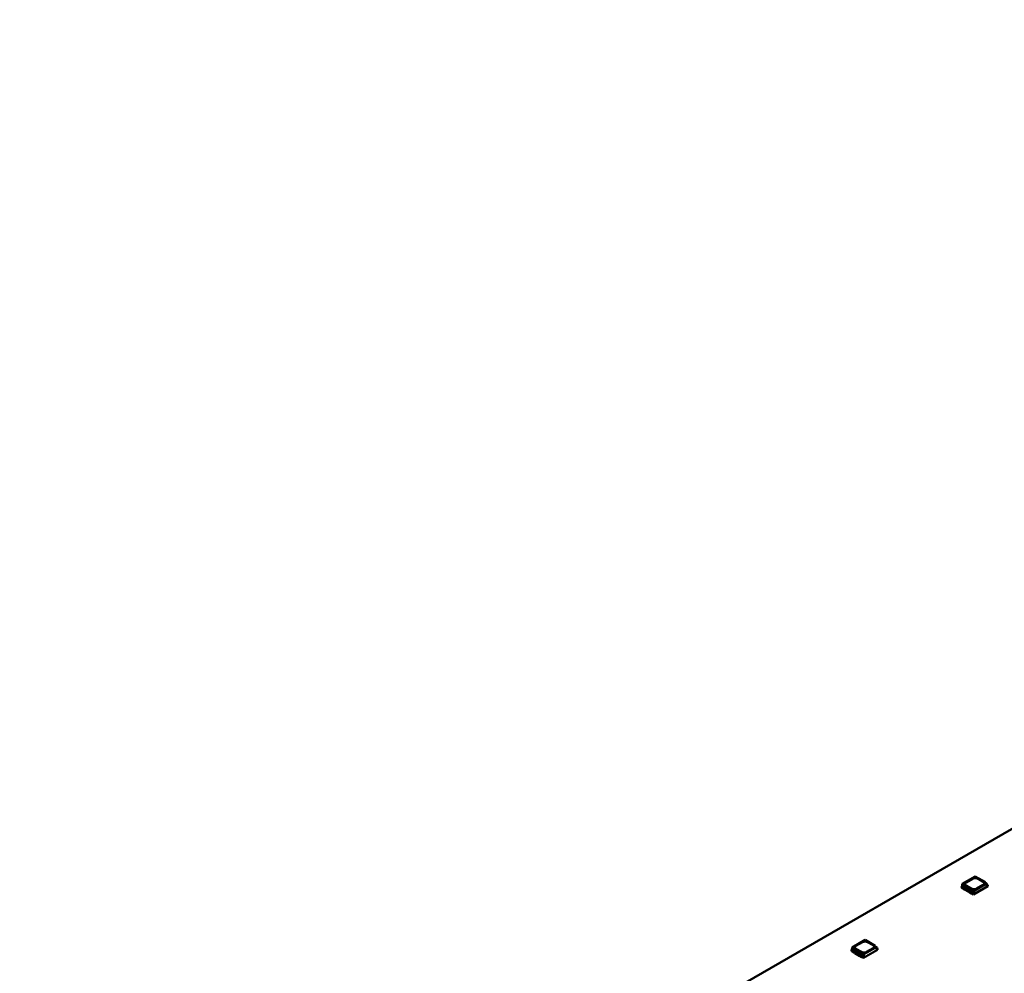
# Model space of a CAD drawing. Header units: millimetres. Extents: x 0 to 841, y 0 to 590.
# Tile 14 of 26: x 401 to 484, y 80 to 159. Entities that reach past the tile are written whole.
import ezdxf

# ---------------------------------------------------------------- set-up
doc = ezdxf.new("R2010")
doc.units = ezdxf.units.MM
doc.layers.add('Visible Edges(ISO)', color=7, linetype='Continuous', lineweight=50)
doc.layers.add('Visible Tangent Edges(ISO)', color=7, linetype='Continuous', lineweight=50)

msp = doc.modelspace()

# ---------------------------------------------------------------- linework, layer by layer
at = {"layer": 'Visible Edges(ISO)'}
for p, q in [((601.591, 159.474), (401.479, 44.238)), ((481.254, 87.979), (480.168, 87.354)), ((481.254, 87.979), (482.098, 87.492)), ((480.154, 87.162), (480.118, 87.141)), ((480.118, 87.043), (480.118, 87.141)), ((480.118, 87.141), (481.108, 86.571)), ((480.168, 87.354), (480.154, 87.162)), ((481.144, 86.592), (480.154, 87.162)), ((481.158, 86.784), (480.168, 87.354)), ((480.49, 87.478), (481.038, 87.794)), ((480.49, 87.474), (481.038, 87.789)), ((480.949, 86.969), (480.49, 87.234)), ((481.108, 86.473), (482.293, 87.155)), ((481.158, 86.784), (482.098, 87.325)), ((481.922, 87.285), (481.374, 86.969)), ((481.462, 87.794), (481.922, 87.529)), ((481.462, 87.789), (481.922, 87.525)), ((482.098, 87.325), (482.098, 87.492)), ((482.098, 87.418), (482.25, 87.331)), ((482.25, 87.331), (482.098, 87.243)), ((482.098, 87.243), (482.098, 87.325)), ((482.25, 87.331), (482.257, 87.233)), ((482.293, 87.253), (482.254, 87.276)), ((482.257, 87.233), (482.293, 87.253)), ((482.293, 87.155), (482.293, 87.253)), ((480.118, 87.043), (480.244, 86.971)), ((480.243, 86.968), (480.243, 86.971)), ((480.243, 86.968), (480.27, 86.921)), ((480.244, 87.008), (480.27, 86.962)), ((480.27, 86.962), (480.36, 86.91)), ((480.27, 86.921), (480.27, 86.962)), ((480.27, 86.921), (480.36, 86.869)), ((480.36, 86.91), (480.399, 86.909)), ((480.36, 86.869), (480.36, 86.91)), ((480.36, 86.869), (480.399, 86.869)), ((480.399, 86.909), (480.812, 86.672)), ((480.399, 86.869), (480.399, 86.909)), ((480.399, 86.869), (480.812, 86.631)), ((480.812, 86.672), (480.814, 86.649)), ((480.812, 86.631), (480.812, 86.672)), ((480.812, 86.631), (480.814, 86.608)), ((480.814, 86.649), (480.904, 86.597)), ((480.814, 86.608), (480.814, 86.649)), ((480.814, 86.608), (480.904, 86.556)), ((480.904, 86.597), (480.983, 86.582)), ((480.904, 86.556), (480.904, 86.597)), ((480.904, 86.556), (480.985, 86.541)), ((480.983, 86.545), (481.108, 86.473)), ((480.985, 86.541), (480.985, 86.544)), ((480.985, 86.541), (480.988, 86.542)), ((481.108, 86.571), (481.144, 86.592)), ((481.108, 86.473), (481.108, 86.571)), ((481.144, 86.592), (481.158, 86.784)), ((472.061, 82.685), (470.975, 82.06)), ((471.297, 82.184), (471.845, 82.5)), ((471.297, 82.18), (471.845, 82.496)), ((472.061, 82.685), (472.906, 82.199)), ((472.27, 82.5), (472.729, 82.235)), ((472.27, 82.496), (472.729, 82.231)), ((470.961, 81.868), (470.926, 81.848)), ((470.926, 81.75), (470.926, 81.848)), ((470.926, 81.848), (471.916, 81.278)), ((470.926, 81.75), (471.051, 81.677)), ((470.975, 82.06), (470.961, 81.868)), ((471.951, 81.298), (470.961, 81.868)), ((471.965, 81.49), (470.975, 82.06)), ((471.051, 81.714), (471.078, 81.669)), ((471.051, 81.675), (471.051, 81.678)), ((471.051, 81.675), (471.078, 81.628)), ((471.078, 81.669), (471.168, 81.617)), ((471.078, 81.628), (471.078, 81.669)), ((471.078, 81.628), (471.168, 81.576)), ((471.168, 81.617), (471.207, 81.616)), ((471.168, 81.576), (471.168, 81.617)), ((471.168, 81.576), (471.207, 81.575)), ((471.207, 81.616), (471.62, 81.378)), ((471.207, 81.575), (471.207, 81.616)), ((471.207, 81.575), (471.62, 81.337)), ((471.757, 81.675), (471.297, 81.94)), ((471.916, 81.18), (473.1, 81.862)), ((471.951, 81.298), (471.965, 81.49)), ((471.965, 81.49), (472.906, 82.032)), ((472.729, 81.991), (472.181, 81.675)), ((472.906, 82.032), (472.906, 82.199)), ((472.906, 82.124), (473.057, 82.037)), ((473.057, 82.037), (472.906, 81.95)), ((472.906, 81.95), (472.906, 82.032)), ((473.057, 82.037), (473.065, 81.939)), ((473.1, 81.96), (473.062, 81.982)), ((473.065, 81.939), (473.1, 81.96)), ((473.1, 81.862), (473.1, 81.96)), ((471.62, 81.378), (471.621, 81.355)), ((471.62, 81.337), (471.62, 81.378)), ((471.62, 81.337), (471.621, 81.315)), ((471.621, 81.355), (471.711, 81.304)), ((471.621, 81.315), (471.621, 81.355)), ((471.621, 81.315), (471.711, 81.263)), ((471.711, 81.304), (471.791, 81.289)), ((471.711, 81.263), (471.711, 81.304)), ((471.711, 81.263), (471.793, 81.247)), ((471.791, 81.252), (471.916, 81.18)), ((471.793, 81.247), (471.793, 81.25)), ((471.793, 81.247), (471.796, 81.249)), ((471.916, 81.278), (471.951, 81.298)), ((471.916, 81.18), (471.916, 81.278))]:
    msp.add_line(p, q, dxfattribs=at)
for centre, major_axis, start_param, end_param in [((480.702, 87.356), (-0.3, 0), 5.497787, 7.068583), ((480.702, 87.352), (-0.3, 0), 5.497787, 6.271354), ((481.25, 87.671), (0.3, 0), 0.785398, 2.356194), ((481.25, 87.667), (0.3, 0), 0.785398, 2.356194), ((481.709, 87.407), (0.3, 0), 5.497787, 7.068583), ((481.709, 87.403), (0.3, 0), 0.011831, 0.785398), ((481.161, 87.091), (-0.3, 0), 0.785398, 2.356194), ((472.057, 82.378), (0.3, 0), 0.785398, 2.356194), ((472.057, 82.374), (0.3, 0), 0.785398, 2.356194), ((472.517, 82.113), (0.3, 0), 5.497787, 7.068583), ((472.517, 82.109), (0.3, 0), 0.011831, 0.785398), ((471.509, 82.062), (-0.3, 0), 5.497787, 7.068583), ((471.509, 82.058), (-0.3, 0), 5.497787, 6.271354), ((471.969, 81.798), (-0.3, 0), 0.785398, 2.356194)]:
    msp.add_ellipse(centre, major_axis=major_axis, ratio=0.575862, start_param=start_param, end_param=end_param, dxfattribs=at)
at = {"layer": 'Visible Tangent Edges(ISO)'}
for p, q in [((480.49, 87.478), (480.49, 87.474)), ((481.038, 87.794), (481.038, 87.789)), ((481.462, 87.794), (481.462, 87.789)), ((481.922, 87.529), (481.922, 87.525)), ((471.845, 82.5), (471.845, 82.496)), ((472.27, 82.5), (472.27, 82.496)), ((472.729, 82.235), (472.729, 82.231)), ((471.297, 82.184), (471.297, 82.18))]:
    msp.add_line(p, q, dxfattribs=at)

doc.saveas('drawing.dxf')
